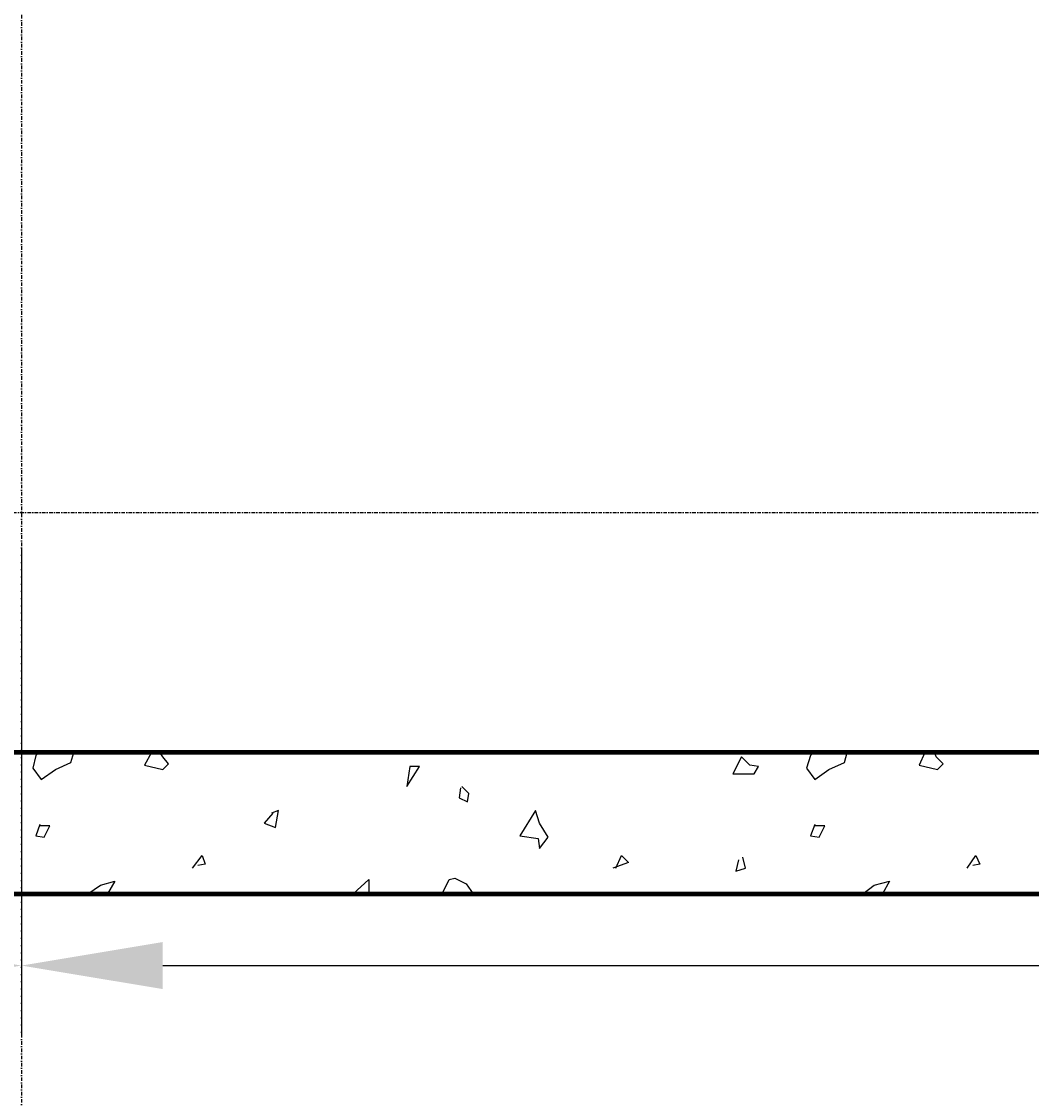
# Model space of a CAD drawing. Header units: millimetres. Extents: x 361 to 67326, y 666 to 56869.
# Tile 18 of 129: x 30859 to 32648, y 12934 to 14841. Entities that reach past the tile are written whole.
import ezdxf

# ---------------------------------------------------------------- set-up
doc = ezdxf.new("R2010")
doc.units = ezdxf.units.MM
doc.linetypes.add('DASHDOT', pattern=[25.4, 12.7, -6.35, 0, -6.35])
for name, color, linetype in [('maat', 1, 'Continuous'), ('stramien', 1, 'DASHDOT'), ('vanarris', 253, 'Continuous')]:
    doc.layers.add(name, color=color, linetype=linetype)
doc.styles.get("Standard").update_dxf_attribs({"font": 'arial.ttf'})
doc.dimstyles.new('Annotative', dxfattribs={"dimscale": 0, "dimtxt": 2, "dimasz": 2.5, "dimexe": 1.25, "dimexo": 0.625, "dimtad": 1, "dimdec": 0, "dimtxsty": 'Standard', "dimcen": 2.5, "dimadec": 0, "dimazin": 0, "dimtfac": 1, "dimtdec": 0, "dimtmove": 0, "dimatfit": 3, "dimfxl": 1, "dimarcsym": 0})

# ---------------------------------------------------------------- blocks, each defined once
blk = doc.blocks.new('*U72')
at = {"layer": 'stramien', "color": 1, "ltscale": 0.5}
blk.add_lwpolyline([(0, 21501.2), (0, -25501.2)], dxfattribs=at)
blk = doc.blocks.new('*U71')
at = {"layer": 'stramien', "color": 0, "linetype": 'ByBlock', "lineweight": -2, "transparency": 16777216}
blk.add_blockref('*U72', (21600, 0), dxfattribs=at)
blk = doc.blocks.new('*D419')
at = {"layer": 'Defpoints', "color": 0, "transparency": 16777216}
for p in [(23658.9, 13971.2), (30858.9, 13971.2), (30858.9, 13168.9)]:
    blk.add_point(p, dxfattribs=at)
at = {"layer": 'maat', "color": 0, "lineweight": -2, "transparency": 16777216}
for p, q in [((23658.9, 13908.7), (23658.9, 13043.9)), ((30858.9, 13908.7), (30858.9, 13043.9)), ((23908.9, 13168.9), (30608.9, 13168.9))]:
    blk.add_line(p, q, dxfattribs=at)
at = {"layer": 'maat', "color": 0, "transparency": 16777216}
for points in [[(23908.9, 13210.6), (23908.9, 13127.3), (23658.9, 13168.9)], [(30608.9, 13210.6), (30608.9, 13127.3), (30858.9, 13168.9)]]:
    blk.add_solid(points, dxfattribs=at)
at = {"layer": 'maat', "color": 0, "transparency": 16777216, "insert": (27258.9, 13333.6), "char_height": 200, "attachment_point": 5}
blk.add_mtext('7200', dxfattribs=at)
blk = doc.blocks.new('*D420')
at = {"layer": 'Defpoints', "color": 0, "transparency": 16777216}
for p in [(30858.9, 13971.2), (38058.9, 13971.2), (38058.9, 13168.9)]:
    blk.add_point(p, dxfattribs=at)
at = {"layer": 'maat', "color": 0, "lineweight": -2, "transparency": 16777216}
for p, q in [((30858.9, 13908.7), (30858.9, 13043.9)), ((38058.9, 13908.7), (38058.9, 13043.9)), ((31108.9, 13168.9), (37808.9, 13168.9))]:
    blk.add_line(p, q, dxfattribs=at)
at = {"layer": 'maat', "color": 0, "transparency": 16777216}
for points in [[(31108.9, 13210.6), (31108.9, 13127.3), (30858.9, 13168.9)], [(37808.9, 13210.6), (37808.9, 13127.3), (38058.9, 13168.9)]]:
    blk.add_solid(points, dxfattribs=at)
at = {"layer": 'maat', "color": 0, "transparency": 16777216, "insert": (34458.9, 13333.6), "char_height": 200, "attachment_point": 5}
blk.add_mtext('7200', dxfattribs=at)

msp = doc.modelspace()

# ---------------------------------------------------------------- linework, layer by layer
at = {"layer": 'stramien', "color": 1, "ltscale": 0.5}
msp.add_lwpolyline([(1736.5, 13971.2), (67326.2, 13971.2)], dxfattribs=at)
at = {"layer": 'vanarris', "lineweight": 90}
for p, q in [((41533.9, 13546.2), (29183.9, 13546.2)), ((28883.9, 13296.2), (41783.9, 13296.2))]:
    msp.add_line(p, q, dxfattribs=at)
at = {"layer": 'vanarris', "lineweight": 25}
for p, q in [((30888.9, 13546.2), (30883.9, 13541.2)), ((30946.4, 13528.7), (30951.4, 13546.2)), ((31088.9, 13546.2), (31076.4, 13523.7)), ((31108.9, 13538.7), (31103.9, 13546.2)), ((32261.4, 13546.2), (32256.4, 13541.2)), ((32316.4, 13528.7), (32321.4, 13546.2)), ((32458.9, 13546.2), (32448.9, 13523.7)), ((32478.9, 13538.7), (32476.4, 13546.2)), ((30883.9, 13541.2), (30878.9, 13518.7)), ((30918.9, 13516.2), (30946.4, 13528.7)), ((31076.4, 13523.7), (31108.9, 13516.2)), ((31118.9, 13526.2), (31108.9, 13538.7)), ((31108.9, 13516.2), (31118.9, 13526.2)), ((32133.9, 13538.7), (32118.9, 13508.7)), ((32148.9, 13523.7), (32133.9, 13538.7)), ((32163.9, 13521.2), (32148.9, 13523.7)), ((32256.4, 13541.2), (32248.9, 13518.7)), ((32288.9, 13516.2), (32316.4, 13528.7)), ((32448.9, 13523.7), (32481.4, 13516.2)), ((32491.4, 13526.2), (32478.9, 13538.7)), ((32481.4, 13516.2), (32491.4, 13526.2)), ((30878.9, 13518.7), (30893.9, 13498.7)), ((30893.9, 13498.7), (30918.9, 13516.2)), ((31546.4, 13521.2), (31541.4, 13486.2)), ((31541.4, 13486.2), (31563.9, 13521.2)), ((31563.9, 13521.2), (31546.4, 13521.2)), ((32118.9, 13508.7), (32156.4, 13508.7)), ((32156.4, 13508.7), (32163.9, 13521.2)), ((32248.9, 13518.7), (32263.9, 13498.7)), ((32263.9, 13498.7), (32288.9, 13516.2)), ((31651.4, 13473.7), (31638.9, 13486.2)), ((31636.4, 13483.7), (31633.9, 13466.2)), ((31633.9, 13466.2), (31648.9, 13458.7)), ((31648.9, 13458.7), (31651.4, 13473.7)), ((31303.9, 13438.7), (31288.9, 13421.2)), ((31313.9, 13443.7), (31301.4, 13438.7)), ((31308.9, 13413.7), (31313.9, 13443.7)), ((31768.9, 13443.7), (31741.4, 13398.7)), ((31776.4, 13421.2), (31768.9, 13443.7)), ((30891.4, 13418.7), (30883.9, 13398.7)), ((30908.9, 13416.2), (30891.4, 13416.2)), ((30898.9, 13396.2), (30908.9, 13416.2)), ((31288.9, 13421.2), (31308.9, 13413.7)), ((31791.4, 13396.2), (31776.4, 13421.2)), ((32263.9, 13418.7), (32256.4, 13398.7)), ((32281.4, 13416.2), (32263.9, 13416.2)), ((32271.4, 13396.2), (32281.4, 13416.2)), ((30883.9, 13398.7), (30898.9, 13396.2)), ((31741.4, 13398.7), (31773.9, 13393.7)), ((31773.9, 13393.7), (31776.4, 13376.2)), ((31776.4, 13376.2), (31791.4, 13396.2)), ((32256.4, 13398.7), (32271.4, 13396.2)), ((31161.4, 13341.2), (31178.9, 13363.7)), ((31178.9, 13363.7), (31183.9, 13348.7)), ((31933.9, 13351.2), (31906.4, 13341.2)), ((31911.4, 13341.2), (31921.4, 13363.7)), ((31921.4, 13363.7), (31933.9, 13351.2)), ((32128.9, 13356.2), (32123.9, 13336.2)), ((32141.4, 13341.2), (32136.4, 13361.2)), ((32533.9, 13341.2), (32548.9, 13363.7)), ((32548.9, 13363.7), (32556.4, 13348.7)), ((31183.9, 13348.7), (31171.4, 13346.2)), ((32123.9, 13336.2), (32141.4, 13341.2)), ((32556.4, 13348.7), (32543.9, 13346.2)), ((30998.9, 13311.2), (31023.9, 13318.7)), ((31023.9, 13318.7), (31011.4, 13296.2)), ((31446.4, 13296.2), (31473.9, 13321.2)), ((31473.9, 13321.2), (31473.9, 13296.2)), ((31603.9, 13296.2), (31616.4, 13321.2)), ((31616.4, 13321.2), (31626.4, 13323.7)), ((31626.4, 13323.7), (31646.4, 13313.7)), ((31646.4, 13313.7), (31658.9, 13296.2)), ((32368.9, 13311.2), (32396.4, 13318.7)), ((32396.4, 13318.7), (32383.9, 13296.2)), ((30976.4, 13296.2), (30998.9, 13311.2)), ((32348.9, 13296.2), (32368.9, 13311.2))]:
    msp.add_line(p, q, dxfattribs=at)

# ---------------------------------------------------------------- block references
at = {"layer": 'stramien'}
msp.add_blockref('*U71', (9258.9, 34362.5), dxfattribs=at)

# ---------------------------------------------------------------- dimensions: what is measured, and where the dimension line sits
at = {"layer": 'maat'}
for base, p1, p2, picture, middle in [((30858.9, 13168.9), (23658.9, 13971.2), (30858.9, 13971.2), '*D419', (27258.9, 13333.6)), ((38058.9, 13168.9), (30858.9, 13971.2), (38058.9, 13971.2), '*D420', (34458.9, 13333.6))]:
    dim = msp.add_linear_dim(base=base, p1=p1, p2=p2, dimstyle='Annotative', dxfattribs=at)
    dim.commit()
    dim.dimension.update_dxf_attribs({"geometry": picture, "text_midpoint": middle})

doc.saveas('drawing.dxf')
